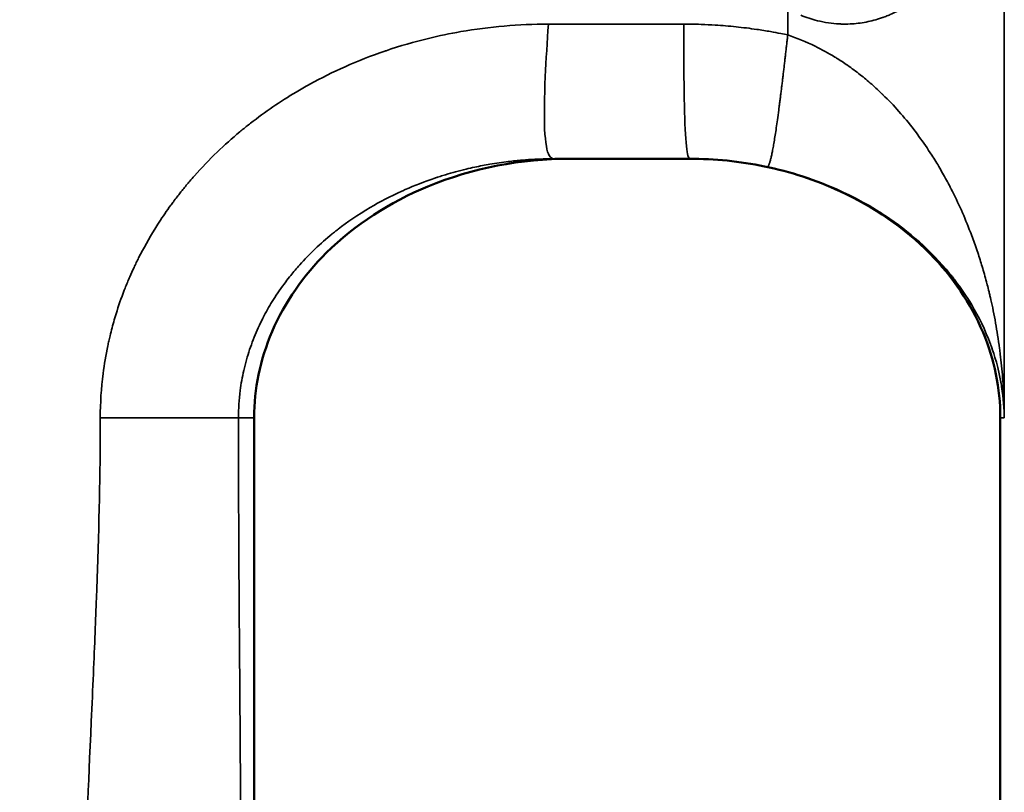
# Model space of a CAD drawing. Header units: millimetres. Extents: x -881 to 1078, y 520 to 1956.
# Tile 20 of 31: x 20 to 115, y 814 to 889. Entities that reach past the tile are written whole.
import ezdxf

# ---------------------------------------------------------------- set-up
doc = ezdxf.new("R2010")
doc.units = ezdxf.units.MM
doc.layers.add('Visible (ANSI)', color=7, linetype='Continuous', lineweight=50)
doc.layers.add('Visible Narrow (ANSI)', color=7, linetype='Continuous', lineweight=35)

msp = doc.modelspace()

# ---------------------------------------------------------------- linework, layer by layer
at = {"layer": 'Visible (ANSI)'}
for p, q in [((84.244, 875.396), (71.156, 875.396)), ((84.244, 875.396), (84.244, 875.396)), ((42.148, 804.387), (42.148, 850.396)), ((114.168, 850.396), (114.168, 812.68))]:
    msp.add_line(p, q, dxfattribs=at)
for points, knots in [([(42.148, 850.396), (42.148, 851.785), (42.29, 853.167), (42.862, 855.968), (43.306, 857.37), (45.11, 861.563), (46.911, 864.114), (51.892, 869.071), (55.264, 871.217), (63.225, 874.509), (67.926, 875.396), (72.611, 875.396)], [-4.38928, -4.38928, -4.38928, -4.38928, -3.969369, -3.969369, -3.525192, -3.525192, -2.589593, -2.589593, -1.405607, -1.405607, 0, 0, 0, 0]), ([(84.167, 875.396), (86.596, 875.396), (89.027, 875.15), (93.909, 874.139), (96.358, 873.346), (101.919, 870.784), (104.906, 868.757), (109.556, 864.015), (111.313, 861.457), (113.592, 856.003), (114.168, 853.227), (114.168, 850.396)], [-4.323957, -4.323957, -4.323957, -4.323957, -3.599435, -3.599435, -2.836557, -2.836557, -1.771894, -1.771894, -0.849185, -0.849185, 0, 0, 0, 0]), ([(45.65, 568.08), (44.193, 570.988), (42.824, 573.923), (40.216, 579.833), (38.976, 582.808), (36.586, 588.785), (35.434, 591.786), (33.201, 597.811), (32.123, 600.835), (26.92, 616.013), (23.367, 628.343), (18.918, 647.106), (17.581, 653.406), (15.788, 662.92), (15.225, 666.102), (14.169, 672.487), (13.678, 675.686), (11.367, 691.703), (9.972, 704.59), (7.633, 723.882), (6.813, 730.306), (4.933, 743.114), (3.874, 749.499), (1.35, 762.202), (-0.114, 768.521), (-2.752, 777.927), (-3.708, 781.057), (-5.769, 787.227), (-6.876, 790.273), (-10.448, 799.282), (-13.164, 805.117), (-19.363, 816.394), (-22.846, 821.836), (-27.721, 828.371), (-28.724, 829.667), (-30.775, 832.221), (-31.821, 833.478), (-35.019, 837.186), (-37.231, 839.576), (-41.81, 844.201), (-44.176, 846.436), (-47.835, 849.676), (-49.692, 851.268), (-51.906, 853.078), (-53.024, 853.971), (-53.586, 854.415), (-53.828, 854.605), (-53.989, 854.731), (-54.071, 854.795), (-54.15, 854.857)], [0, 0, 0, 0, 0.0096226, 0.0096226, 0.0192453, 0.0192453, 0.0288679, 0.0288679, 0.0384906, 0.0384906, 0.0769811, 0.0769811, 0.0962264, 0.0962264, 0.1058491, 0.1058491, 0.1154717, 0.1154717, 0.1539623, 0.1539623, 0.1732076, 0.1732076, 0.1924529, 0.1924529, 0.2116981, 0.2116981, 0.2213208, 0.2213208, 0.2309434, 0.2309434, 0.2501887, 0.2501887, 0.269434, 0.269434, 0.2742453, 0.2742453, 0.2790566, 0.2790566, 0.2886793, 0.2886793, 0.2983019, 0.2983019, 0.3031133, 0.3055189, 0.3067217, 0.3073232, 0.3076239, 0.3076239, 0.3079246, 0.3079246, 0.3079246, 0.3079246])]:
    msp.add_open_spline(points, degree=3, knots=knots, dxfattribs=at)
at = {"layer": 'Visible Narrow (ANSI)'}
for p, q in [((114.553, 911.03), (114.553, 850.396)), ((93.653, 887.35), (93.653, 889.612)), ((70.547, 888.396), (83.613, 888.396)), ((27.295, 850.396), (40.632, 850.396)), ((40.632, 850.396), (42.148, 850.396)), ((114.553, 850.396), (114.168, 850.396))]:
    msp.add_line(p, q, dxfattribs=at)
for points, degree, knots in [([(114.553, 911.03), (114.552, 910.868), (114.55, 910.704), (114.546, 910.543), (114.542, 910.322), (114.535, 910.107), (114.526, 909.895), (114.511, 909.509), (114.489, 909.133), (114.462, 908.768), (114.438, 908.44), (114.409, 908.121), (114.377, 907.811), (114.308, 907.14), (114.223, 906.509), (114.127, 905.914), (114.101, 905.753), (114.074, 905.594), (114.047, 905.439), (113.98, 905.059), (113.909, 904.697), (113.836, 904.352), (113.758, 903.981), (113.676, 903.63), (113.595, 903.298), (113.526, 903.019), (113.456, 902.754), (113.387, 902.503), (113.377, 902.466), (113.366, 902.428), (113.356, 902.391), (113.316, 902.249), (113.277, 902.112), (113.237, 901.979), (113.218, 901.913), (113.198, 901.847), (113.179, 901.783), (113.169, 901.751), (113.159, 901.719), (113.149, 901.688), (113.145, 901.672), (113.14, 901.656), (113.135, 901.641), (113.131, 901.627), (113.127, 901.613), (113.122, 901.6), (113.118, 901.586), (113.109, 901.557), (113.101, 901.533), (113.013, 901.252), (112.921, 900.975), (112.827, 900.703), (112.689, 900.308), (112.546, 899.923), (112.397, 899.549), (112.205, 899.069), (112.005, 898.607), (111.796, 898.161), (111.631, 897.807), (111.46, 897.463), (111.285, 897.13), (111.186, 896.942), (111.086, 896.758), (110.985, 896.577), (110.732, 896.124), (110.471, 895.694), (110.204, 895.285), (110.161, 895.218), (110.117, 895.151), (110.073, 895.086), (109.929, 894.87), (109.784, 894.661), (109.637, 894.458), (109.542, 894.326), (109.445, 894.196), (109.349, 894.069), (109.3, 894.006), (109.252, 893.943), (109.203, 893.881), (109.179, 893.85), (109.155, 893.819), (109.13, 893.788), (109.118, 893.773), (109.106, 893.757), (109.094, 893.742), (109.085, 893.731), (109.075, 893.719), (109.066, 893.708), (109.063, 893.704), (109.061, 893.701), (109.057, 893.696), (108.698, 893.249), (108.326, 892.828), (107.945, 892.437), (107.555, 892.036), (107.156, 891.666), (106.748, 891.325), (106.506, 891.122), (106.26, 890.93), (106.013, 890.749), (105.831, 890.616), (105.648, 890.488), (105.463, 890.367), (105.105, 890.13), (104.742, 889.915), (104.375, 889.721), (104.286, 889.674), (104.197, 889.628), (104.108, 889.584), (103.919, 889.489), (103.729, 889.401), (103.538, 889.318), (103.398, 889.257), (103.257, 889.199), (103.116, 889.145), (103.046, 889.117), (102.975, 889.091), (102.905, 889.065), (102.869, 889.052), (102.834, 889.039), (102.799, 889.027), (102.781, 889.02), (102.763, 889.014), (102.746, 889.008), (102.737, 889.005), (102.728, 889.002), (102.719, 888.999), (102.71, 888.996), (102.702, 888.993), (102.692, 888.99), (102.205, 888.822), (101.714, 888.691), (101.217, 888.595), (100.709, 888.496), (100.196, 888.435), (99.68, 888.41), (99.395, 888.397), (99.108, 888.395), (98.822, 888.404), (98.758, 888.406), (98.695, 888.409), (98.631, 888.412), (98.279, 888.43), (97.927, 888.465), (97.574, 888.517), (97.219, 888.57), (96.864, 888.64), (96.51, 888.727), (95.971, 888.86), (95.433, 889.034), (94.899, 889.247)], 3, [0, 0, 0, 0, 0.009416, 0.009416, 0.009416, 0.022284, 0.022284, 0.022284, 0.045736, 0.045736, 0.045736, 0.066887, 0.066887, 0.066887, 0.112614, 0.112614, 0.112614, 0.125, 0.125, 0.125, 0.155143, 0.155143, 0.155143, 0.1875, 0.1875, 0.1875, 0.214678, 0.214678, 0.214678, 0.21875, 0.21875, 0.21875, 0.234375, 0.234375, 0.234375, 0.242188, 0.242188, 0.242188, 0.246094, 0.246094, 0.246094, 0.248047, 0.248047, 0.248047, 0.249756, 0.249756, 0.249756, 0.251528, 0.251528, 0.251528, 0.272773, 0.272773, 0.272773, 0.303699, 0.303699, 0.303699, 0.343393, 0.343393, 0.343393, 0.375, 0.375, 0.375, 0.392844, 0.392844, 0.392844, 0.4375, 0.4375, 0.4375, 0.444811, 0.444811, 0.444811, 0.46875, 0.46875, 0.46875, 0.484375, 0.484375, 0.484375, 0.492188, 0.492188, 0.492188, 0.496094, 0.496094, 0.496094, 0.498047, 0.498047, 0.498047, 0.499512, 0.499512, 0.499512, 0.5, 0.5, 0.5, 0.547444, 0.547444, 0.547444, 0.596117, 0.596117, 0.596117, 0.625, 0.625, 0.625, 0.646212, 0.646212, 0.646212, 0.6875, 0.6875, 0.6875, 0.697531, 0.697531, 0.697531, 0.71875, 0.71875, 0.71875, 0.734375, 0.734375, 0.734375, 0.742188, 0.742188, 0.742188, 0.746094, 0.746094, 0.746094, 0.748047, 0.748047, 0.748047, 0.749023, 0.749023, 0.749023, 0.75, 0.75, 0.75, 0.798279, 0.798279, 0.798279, 0.847647, 0.847647, 0.847647, 0.875, 0.875, 0.875, 0.881066, 0.881066, 0.881066, 0.914704, 0.914704, 0.914704, 0.948565, 0.948565, 0.948565, 1, 1, 1, 1]), ([(27.295, 850.396), (27.295, 851.827), (27.386, 853.247), (27.566, 854.658), (27.681, 855.554), (27.831, 856.446), (28.017, 857.334), (28.049, 857.487), (28.083, 857.641), (28.117, 857.794), (28.156, 857.968), (28.196, 858.14), (28.238, 858.312), (28.363, 858.831), (28.5, 859.345), (28.648, 859.857), (28.871, 860.622), (29.121, 861.381), (29.396, 862.131), (29.49, 862.389), (29.588, 862.645), (29.689, 862.901), (29.833, 863.266), (29.984, 863.63), (30.141, 863.992), (30.274, 864.299), (30.412, 864.605), (30.554, 864.91), (30.626, 865.062), (30.698, 865.214), (30.772, 865.366), (30.808, 865.441), (30.845, 865.517), (30.883, 865.593), (30.92, 865.668), (30.959, 865.746), (30.996, 865.819), (31.472, 866.766), (31.99, 867.693), (32.552, 868.6), (32.688, 868.821), (32.827, 869.041), (32.969, 869.259), (33.331, 869.817), (33.709, 870.368), (34.104, 870.911), (34.186, 871.023), (34.268, 871.135), (34.351, 871.246), (34.469, 871.405), (34.589, 871.563), (34.709, 871.72), (34.812, 871.854), (34.916, 871.987), (35.021, 872.12), (35.1, 872.22), (35.179, 872.319), (35.259, 872.418), (35.488, 872.702), (35.71, 872.969), (35.94, 873.239), (36.084, 873.407), (36.229, 873.575), (36.376, 873.741), (37.078, 874.536), (37.814, 875.303), (38.584, 876.044), (39.285, 876.718), (40.013, 877.37), (40.77, 878), (40.835, 878.054), (40.902, 878.109), (40.965, 878.161), (41.24, 878.387), (41.518, 878.609), (41.798, 878.827), (43.204, 879.922), (44.676, 880.926), (46.207, 881.84), (46.637, 882.096), (47.071, 882.346), (47.512, 882.588), (48.615, 883.196), (49.75, 883.76), (50.916, 884.279), (52.161, 884.833), (53.441, 885.337), (54.758, 885.788), (54.798, 885.802), (54.84, 885.816), (54.879, 885.83), (56.228, 886.287), (57.602, 886.685), (58.98, 887.019), (60.013, 887.27), (61.049, 887.485), (62.092, 887.667), (63.48, 887.908), (64.879, 888.09), (66.292, 888.212), (67.697, 888.334), (69.114, 888.396), (70.547, 888.396)], 3, [0, 0, 0, 0, 0.066898, 0.066898, 0.066898, 0.109375, 0.109375, 0.109375, 0.116713, 0.116713, 0.116713, 0.125, 0.125, 0.125, 0.150038, 0.150038, 0.150038, 0.1875, 0.1875, 0.1875, 0.200352, 0.200352, 0.200352, 0.21875, 0.21875, 0.21875, 0.234375, 0.234375, 0.234375, 0.242188, 0.242188, 0.242188, 0.246094, 0.246094, 0.246094, 0.25, 0.25, 0.25, 0.300271, 0.300271, 0.300271, 0.3125, 0.3125, 0.3125, 0.34375, 0.34375, 0.34375, 0.3502, 0.3502, 0.3502, 0.359375, 0.359375, 0.359375, 0.367187, 0.367187, 0.367187, 0.373047, 0.373047, 0.373047, 0.389809, 0.389809, 0.389809, 0.400279, 0.400279, 0.400279, 0.450439, 0.450439, 0.450439, 0.496094, 0.496094, 0.496094, 0.5, 0.5, 0.5, 0.516818, 0.516818, 0.516818, 0.601273, 0.601273, 0.601273, 0.625, 0.625, 0.625, 0.684506, 0.684506, 0.684506, 0.748047, 0.748047, 0.748047, 0.75, 0.75, 0.75, 0.816869, 0.816869, 0.816869, 0.867003, 0.867003, 0.867003, 0.933679, 0.933679, 0.933679, 1, 1, 1, 1]), ([(70.547, 888.396), (70.433, 886.715), (70.319, 884.987), (70.245, 883.31), (70.157, 881.355), (70.127, 879.545), (70.187, 878.254), (70.251, 876.904), (70.415, 876.087), (70.625, 875.711), (70.788, 875.419), (70.974, 875.396), (71.156, 875.396)], 3, [0, 0, 0, 0, 0.230793, 0.230793, 0.230793, 0.5, 0.5, 0.5, 0.781584, 0.781584, 0.781584, 1, 1, 1, 1]), ([(83.613, 888.396), (83.838, 888.396), (84.064, 888.394), (84.289, 888.391), (84.627, 888.387), (84.964, 888.378), (85.301, 888.367), (85.751, 888.351), (86.2, 888.33), (86.647, 888.302), (87.32, 888.26), (87.991, 888.204), (88.66, 888.134), (89.33, 888.065), (89.998, 887.981), (90.664, 887.884), (91.108, 887.819), (91.552, 887.748), (91.994, 887.67), (92.327, 887.612), (92.659, 887.55), (92.99, 887.485), (93.211, 887.442), (93.432, 887.397), (93.653, 887.35)], 3, [0, 0, 0, 0, 0.066453, 0.066453, 0.066453, 0.16619, 0.16619, 0.16619, 0.299278, 0.299278, 0.299278, 0.499139, 0.499139, 0.499139, 0.699276, 0.699276, 0.699276, 0.832854, 0.832854, 0.832854, 0.933118, 0.933118, 0.933118, 1, 1, 1, 1]), ([(83.613, 888.396), (83.613, 886.712), (83.614, 884.979), (83.631, 883.301), (83.65, 881.347), (83.689, 879.541), (83.751, 878.252), (83.817, 876.902), (83.91, 876.085), (84.01, 875.71), (84.088, 875.418), (84.167, 875.396), (84.244, 875.396)], 3, [0, 0, 0, 0, 0.2311, 0.2311, 0.2311, 0.5, 0.5, 0.5, 0.781592, 0.781592, 0.781592, 1, 1, 1, 1]), ([(91.617, 874.63), (91.714, 874.614), (91.812, 874.597), (92.131, 875.477), (92.581, 878.29), (93.163, 883.039), (93.408, 885.195), (93.653, 887.35)], 5, [0, 0, 0, 0, 0, 0, 0.5, 0.5, 1, 1, 1, 1, 1, 1]), ([(93.653, 887.35), (94.536, 887.053), (95.42, 886.69), (96.297, 886.259), (96.933, 885.946), (97.566, 885.598), (98.193, 885.215), (98.249, 885.18), (98.306, 885.145), (98.362, 885.11), (98.716, 884.889), (99.067, 884.658), (99.417, 884.415), (99.829, 884.128), (100.24, 883.824), (100.645, 883.505), (100.826, 883.363), (101.007, 883.217), (101.186, 883.068), (101.377, 882.91), (101.567, 882.748), (101.756, 882.582), (101.939, 882.421), (102.121, 882.257), (102.302, 882.09), (102.392, 882.006), (102.482, 881.922), (102.572, 881.837), (102.617, 881.794), (102.662, 881.751), (102.707, 881.708), (102.729, 881.686), (102.752, 881.665), (102.774, 881.643), (102.791, 881.627), (102.808, 881.611), (102.824, 881.594), (102.83, 881.589), (102.837, 881.583), (102.841, 881.578), (103.363, 881.07), (103.877, 880.53), (104.385, 879.956), (104.872, 879.405), (105.353, 878.821), (105.824, 878.208), (105.989, 877.994), (106.153, 877.775), (106.315, 877.553), (106.738, 876.974), (107.153, 876.369), (107.557, 875.738), (107.682, 875.543), (107.807, 875.345), (107.93, 875.145), (108.19, 874.721), (108.445, 874.287), (108.696, 873.842), (108.821, 873.619), (108.944, 873.393), (109.067, 873.165), (109.071, 873.157), (109.076, 873.149), (109.08, 873.141), (109.137, 873.035), (109.193, 872.928), (109.249, 872.821), (109.28, 872.763), (109.31, 872.705), (109.34, 872.647), (109.355, 872.618), (109.37, 872.589), (109.385, 872.56), (109.396, 872.538), (109.407, 872.516), (109.418, 872.494), (109.422, 872.487), (109.427, 872.478), (109.43, 872.472), (109.763, 871.82), (110.089, 871.138), (110.408, 870.42), (110.708, 869.745), (111.001, 869.038), (111.283, 868.303), (111.371, 868.075), (111.457, 867.844), (111.542, 867.61), (111.716, 867.134), (111.886, 866.646), (112.05, 866.146), (112.193, 865.709), (112.332, 865.263), (112.466, 864.809), (112.611, 864.321), (112.749, 863.823), (112.882, 863.315), (112.889, 863.288), (112.896, 863.26), (112.904, 863.233), (112.963, 863.006), (113.02, 862.777), (113.077, 862.545), (113.108, 862.416), (113.14, 862.285), (113.17, 862.155), (113.186, 862.089), (113.201, 862.024), (113.216, 861.958), (113.224, 861.925), (113.232, 861.892), (113.239, 861.859), (113.246, 861.83), (113.252, 861.801), (113.259, 861.772), (113.26, 861.768), (113.261, 861.762), (113.262, 861.76), (113.409, 861.109), (113.564, 860.365), (113.715, 859.528), (113.849, 858.784), (113.979, 857.967), (114.097, 857.076), (114.121, 856.892), (114.145, 856.706), (114.168, 856.517), (114.255, 855.799), (114.332, 855.039), (114.394, 854.232), (114.423, 853.858), (114.449, 853.475), (114.471, 853.082), (114.499, 852.587), (114.52, 852.077), (114.534, 851.548), (114.545, 851.172), (114.551, 850.785), (114.553, 850.396)], 3, [0, 0, 0, 0, 0.069784, 0.069784, 0.069784, 0.12042, 0.12042, 0.12042, 0.125, 0.125, 0.125, 0.153641, 0.153641, 0.153641, 0.1875, 0.1875, 0.1875, 0.202636, 0.202636, 0.202636, 0.21875, 0.21875, 0.21875, 0.234375, 0.234375, 0.234375, 0.242188, 0.242188, 0.242188, 0.246094, 0.246094, 0.246094, 0.248047, 0.248047, 0.248047, 0.249512, 0.249512, 0.249512, 0.25, 0.25, 0.25, 0.304512, 0.304512, 0.304512, 0.356723, 0.356723, 0.356723, 0.375, 0.375, 0.375, 0.42273, 0.42273, 0.42273, 0.4375, 0.4375, 0.4375, 0.46875, 0.46875, 0.46875, 0.484375, 0.484375, 0.484375, 0.484937, 0.484937, 0.484937, 0.492188, 0.492188, 0.492188, 0.496094, 0.496094, 0.496094, 0.498047, 0.498047, 0.498047, 0.499512, 0.499512, 0.499512, 0.5, 0.5, 0.5, 0.555958, 0.555958, 0.555958, 0.60865, 0.60865, 0.60865, 0.625, 0.625, 0.625, 0.658354, 0.658354, 0.658354, 0.6875, 0.6875, 0.6875, 0.71875, 0.71875, 0.71875, 0.720436, 0.720436, 0.720436, 0.734375, 0.734375, 0.734375, 0.742188, 0.742188, 0.742188, 0.746094, 0.746094, 0.746094, 0.748047, 0.748047, 0.748047, 0.749756, 0.749756, 0.749756, 0.75, 0.75, 0.75, 0.816171, 0.816171, 0.816171, 0.875, 0.875, 0.875, 0.887108, 0.887108, 0.887108, 0.933027, 0.933027, 0.933027, 0.954246, 0.954246, 0.954246, 0.980987, 0.980987, 0.980987, 1, 1, 1, 1]), ([(-36.159, 878.105), (-28.35, 871.944), (-21.089, 865.232), (-14.433, 857.911), (-12.769, 856.081), (-11.142, 854.213), (-9.555, 852.306), (-8.761, 851.352), (-7.977, 850.389), (-7.203, 849.416), (-6.428, 848.443), (-5.665, 847.461), (-4.914, 846.474), (-1.912, 842.525), (0.891, 838.474), (3.506, 834.327), (8.734, 826.031), (13.202, 817.347), (16.999, 808.318), (18.898, 803.804), (20.629, 799.205), (22.208, 794.527), (22.997, 792.188), (23.749, 789.827), (24.464, 787.453), (25.178, 785.079), (25.853, 782.699), (26.492, 780.313)], 3, [0, 0, 0, 0, 0.0296537, 0.0296537, 0.0296537, 0.0370671, 0.0370671, 0.0370671, 0.0407738, 0.0407738, 0.0407738, 0.0444805, 0.0444805, 0.0444805, 0.0593073, 0.0593073, 0.0593073, 0.088961, 0.088961, 0.088961, 0.1037878, 0.1037878, 0.1037878, 0.1112012, 0.1112012, 0.1112012, 0.1186146, 0.1186146, 0.1186146, 0.1186146]), ([(71.156, 875.396), (70.622, 875.396), (69.984, 875.385), (69.238, 875.346), (68.854, 875.327), (68.442, 875.299), (68, 875.262), (67.583, 875.226), (67.139, 875.181), (66.669, 875.123), (66.114, 875.055), (65.521, 874.97), (64.894, 874.862), (64.429, 874.782), (63.945, 874.689), (63.442, 874.581), (63.167, 874.522), (62.887, 874.459), (62.601, 874.39), (62.272, 874.311), (61.935, 874.225), (61.592, 874.132), (61.272, 874.045), (60.945, 873.952), (60.613, 873.851), (60.447, 873.801), (60.279, 873.749), (60.11, 873.695), (60.026, 873.668), (59.941, 873.641), (59.856, 873.613), (59.813, 873.599), (59.771, 873.585), (59.728, 873.571), (59.707, 873.564), (59.685, 873.556), (59.664, 873.549), (59.653, 873.546), (59.643, 873.542), (59.632, 873.539), (59.621, 873.535), (59.609, 873.531), (59.6, 873.528), (58.58, 873.185), (57.621, 872.809), (56.726, 872.415), (56.618, 872.368), (56.511, 872.32), (56.405, 872.272), (55.283, 871.764), (54.268, 871.227), (53.356, 870.69), (52.148, 869.977), (51.123, 869.264), (50.259, 868.599), (50.158, 868.522), (50.06, 868.445), (49.964, 868.369), (49.916, 868.331), (49.868, 868.293), (49.821, 868.255), (49.797, 868.236), (49.773, 868.217), (49.749, 868.198), (49.733, 868.184), (49.716, 868.171), (49.699, 868.157), (49.693, 868.152), (49.69, 868.15), (49.681, 868.143), (49.104, 867.674), (48.558, 867.193), (48.043, 866.704), (47.511, 866.198), (47.012, 865.684), (46.545, 865.162), (46.241, 864.823), (45.952, 864.481), (45.676, 864.139), (45.509, 863.932), (45.347, 863.724), (45.189, 863.515), (44.756, 862.941), (44.361, 862.366), (44.002, 861.793), (43.68, 861.28), (43.387, 860.77), (43.121, 860.263), (43.098, 860.22), (43.076, 860.178), (43.054, 860.135), (43.043, 860.114), (43.032, 860.093), (43.021, 860.072), (43.015, 860.061), (43.01, 860.05), (43.004, 860.04), (42.999, 860.029), (42.994, 860.02), (42.988, 860.008), (42.676, 859.397), (42.396, 858.781), (42.147, 858.157), (41.894, 857.526), (41.673, 856.886), (41.484, 856.248), (41.381, 855.899), (41.288, 855.551), (41.204, 855.202), (41.185, 855.123), (41.166, 855.044), (41.148, 854.964), (41, 854.316), (40.885, 853.667), (40.802, 853.023), (40.687, 852.138), (40.632, 851.26), (40.632, 850.396)], 3, [0, 0, 0, 0, 0.0625, 0.0625, 0.0625, 0.094613, 0.094613, 0.094613, 0.125, 0.125, 0.125, 0.160912, 0.160912, 0.160912, 0.1875, 0.1875, 0.1875, 0.202019, 0.202019, 0.202019, 0.21875, 0.21875, 0.21875, 0.234375, 0.234375, 0.234375, 0.242188, 0.242188, 0.242188, 0.246094, 0.246094, 0.246094, 0.248047, 0.248047, 0.248047, 0.249023, 0.249023, 0.249023, 0.249512, 0.249512, 0.249512, 0.25, 0.25, 0.25, 0.305778, 0.305778, 0.305778, 0.3125, 0.3125, 0.3125, 0.383669, 0.383669, 0.383669, 0.478043, 0.478043, 0.478043, 0.489021, 0.489021, 0.489021, 0.494511, 0.494511, 0.494511, 0.497312, 0.497312, 0.497312, 0.499285, 0.499285, 0.499285, 0.5, 0.5, 0.5, 0.5462, 0.5462, 0.5462, 0.593974, 0.593974, 0.593974, 0.625, 0.625, 0.625, 0.643846, 0.643846, 0.643846, 0.695756, 0.695756, 0.695756, 0.742188, 0.742188, 0.742188, 0.746094, 0.746094, 0.746094, 0.748047, 0.748047, 0.748047, 0.749023, 0.749023, 0.749023, 0.75, 0.75, 0.75, 0.798706, 0.798706, 0.798706, 0.84804, 0.84804, 0.84804, 0.875, 0.875, 0.875, 0.881118, 0.881118, 0.881118, 0.931223, 0.931223, 0.931223, 1, 1, 1, 1]), ([(114.553, 850.396), (114.542, 851.208), (114.483, 852.21), (114.291, 853.412), (114.277, 853.498), (114.263, 853.585), (114.247, 853.673), (114.24, 853.717), (114.232, 853.761), (114.224, 853.805), (114.22, 853.828), (114.216, 853.85), (114.212, 853.872), (114.21, 853.883), (114.208, 853.895), (114.206, 853.906), (114.204, 853.916), (114.202, 853.926), (114.2, 853.935), (114.198, 853.947), (114.194, 853.968), (114.191, 853.986), (113.843, 855.83), (113.411, 856.957), (113.278, 857.327), (113.269, 857.353), (113.261, 857.376), (113.254, 857.395), (113.25, 857.404), (113.247, 857.413), (113.245, 857.42), (113.243, 857.424), (113.242, 857.427), (113.241, 857.431), (113.24, 857.434), (113.238, 857.437), (113.237, 857.439), (113.237, 857.441), (113.227, 857.468), (113.221, 857.483), (112.71, 858.87), (112.083, 860.142), (111.408, 861.28), (110.896, 862.142), (110.356, 862.928), (109.815, 863.637), (109.725, 863.755), (109.635, 863.872), (109.545, 863.986), (109.5, 864.043), (109.455, 864.099), (109.41, 864.155), (109.387, 864.183), (109.365, 864.211), (109.342, 864.239), (109.331, 864.252), (109.32, 864.266), (109.308, 864.28), (109.298, 864.292), (109.289, 864.304), (109.279, 864.316), (109.277, 864.318), (109.277, 864.319), (109.275, 864.321), (107.486, 866.509), (105.342, 868.383), (103.082, 869.885), (102.921, 869.992), (102.758, 870.098), (102.596, 870.201), (102.515, 870.253), (102.433, 870.304), (102.352, 870.355), (102.311, 870.381), (102.27, 870.406), (102.229, 870.431), (102.209, 870.444), (102.188, 870.456), (102.168, 870.469), (102.153, 870.478), (102.137, 870.488), (102.122, 870.497), (102.117, 870.5), (102.113, 870.503), (102.107, 870.507), (98.881, 872.478), (95.237, 873.867), (91.617, 874.63)], 3, [0, 0, 0, 0, 0.109375, 0.109375, 0.109375, 0.117188, 0.117188, 0.117188, 0.121094, 0.121094, 0.121094, 0.123047, 0.123047, 0.123047, 0.124023, 0.124023, 0.124023, 0.124878, 0.124878, 0.124878, 0.125905, 0.125905, 0.125905, 0.234375, 0.234375, 0.234375, 0.242188, 0.242188, 0.242188, 0.246094, 0.246094, 0.246094, 0.248047, 0.248047, 0.248047, 0.249939, 0.249939, 0.249939, 0.251273, 0.251273, 0.251273, 0.375, 0.375, 0.375, 0.46875, 0.46875, 0.46875, 0.484375, 0.484375, 0.484375, 0.492188, 0.492188, 0.492188, 0.496094, 0.496094, 0.496094, 0.498047, 0.498047, 0.498047, 0.499756, 0.499756, 0.499756, 0.5, 0.5, 0.5, 0.71875, 0.71875, 0.71875, 0.734375, 0.734375, 0.734375, 0.742188, 0.742188, 0.742188, 0.746094, 0.746094, 0.746094, 0.748047, 0.748047, 0.748047, 0.749512, 0.749512, 0.749512, 0.75, 0.75, 0.75, 1, 1, 1, 1]), ([(25.551, 791.736), (25.551, 793.909), (25.573, 796.217), (25.619, 798.661), (25.641, 799.883), (25.67, 801.14), (25.704, 802.429), (25.721, 803.074), (25.739, 803.728), (25.759, 804.39), (25.779, 805.047), (25.8, 805.712), (25.823, 806.385), (25.823, 806.391), (25.823, 806.398), (25.823, 806.401), (25.932, 809.66), (26.132, 814.549), (26.423, 821.066), (26.568, 824.325), (26.694, 827.176), (26.794, 829.621), (26.844, 830.843), (26.887, 831.963), (26.925, 832.981), (26.944, 833.491), (26.962, 833.974), (26.978, 834.433), (26.986, 834.662), (26.994, 834.885), (27.001, 835.101), (27.005, 835.209), (27.009, 835.316), (27.012, 835.421), (27.014, 835.473), (27.016, 835.525), (27.017, 835.577), (27.018, 835.605), (27.019, 835.632), (27.02, 835.66), (27.021, 835.679), (27.021, 835.698), (27.022, 835.717), (27.022, 835.721), (27.022, 835.723), (27.023, 835.731), (27.204, 841.162), (27.295, 846.051), (27.295, 850.396)], 3, [0, 0, 0, 0, 0.125, 0.125, 0.125, 0.1875, 0.1875, 0.1875, 0.21875, 0.21875, 0.21875, 0.249756, 0.249756, 0.249756, 0.25, 0.25, 0.25, 0.5, 0.5, 0.5, 0.625, 0.625, 0.625, 0.6875, 0.6875, 0.6875, 0.71875, 0.71875, 0.71875, 0.734375, 0.734375, 0.734375, 0.742187, 0.742187, 0.742187, 0.746094, 0.746094, 0.746094, 0.748187, 0.748187, 0.748187, 0.749627, 0.749627, 0.749627, 0.75, 0.75, 0.75, 1, 1, 1, 1]), ([(40.632, 850.396), (40.632, 846.055), (40.648, 841.172), (40.679, 835.747), (40.679, 835.742), (40.679, 835.734), (40.679, 835.731), (40.698, 832.472), (40.733, 827.584), (40.784, 821.066), (40.834, 814.555), (40.869, 809.67), (40.888, 806.411), (40.888, 806.39), (40.888, 806.349), (40.889, 806.315), (40.92, 800.918), (40.936, 796.059), (40.936, 791.736)], 3, [0, 0, 0, 0, 0.249756, 0.249756, 0.249756, 0.25, 0.25, 0.25, 0.5, 0.5, 0.5, 0.749756, 0.749756, 0.749756, 0.751318, 0.751318, 0.751318, 1, 1, 1, 1])]:
    msp.add_open_spline(points, degree=degree, knots=knots, dxfattribs=at)
msp.add_open_spline([(91.617, 874.63), (89.111, 875.159), (86.618, 875.396), (84.244, 875.396)], degree=3, dxfattribs=at)

doc.saveas('drawing.dxf')
